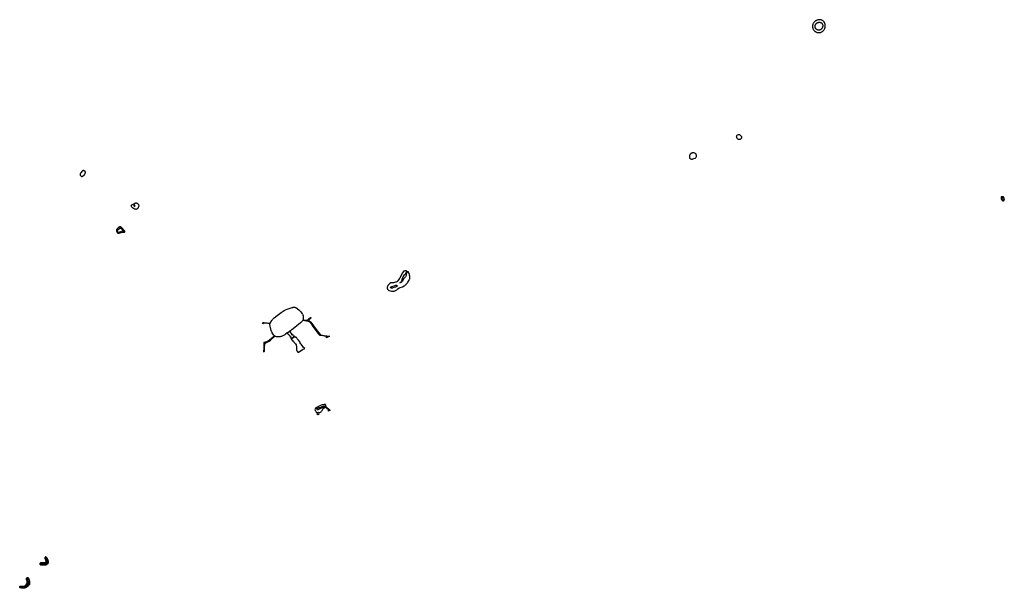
# Model space of a CAD drawing. Header units: metres. Extents: x 178255 to 187880, y 442506 to 446597.
# Tile 2 of 15: x 179494 to 180659, y 443718 to 444390. Entities that reach past the tile are written whole.
import ezdxf

# ---------------------------------------------------------------- set-up
doc = ezdxf.new("R2010")
doc.units = ezdxf.units.M

msp = doc.modelspace()

# ---------------------------------------------------------------- linework, layer by layer
at = {"layer": 'PNT_goot'}
msp.add_circle((179847.11, 443923.91), 0.8, dxfattribs=at)
at = {"layer": 'VLK_bergingsvijver', "linetype": 'Continuous'}
msp.add_lwpolyline([(179829.505, 444035.441), (179829.367, 444034.582), (179826.498, 444031.805), (179817.9, 444024.646), (179813.321, 444021.576), (179813.405, 444021.452), (179810.756, 444019.752), (179810.697, 444019.839), (179808.619, 444018.446), (179808.503, 444018.34), (179807.848, 444017.791), (179807.156, 444017.288), (179806.431, 444016.835), (179805.676, 444016.434), (179804.895, 444016.086), (179804.092, 444015.793), (179803.27, 444015.558), (179802.433, 444015.38), (179801.587, 444015.261), (179800.734, 444015.201), (179799.879, 444015.201), (179799.026, 444015.261), (179798.179, 444015.38), (179797.342, 444015.558), (179796.521, 444015.793), (179796.015, 444015.97), (179795.376, 444016.457), (179795.151, 444016.72), (179794.366, 444017.725), (179793.653, 444018.781), (179793.016, 444019.885), (179792.457, 444021.031), (179792.281, 444021.44), (179791.934, 444022.881), (179790.445, 444027.942), (179790.209, 444029.478), (179790.284, 444030.693), (179790.679, 444031.477), (179792.357, 444034.483), (179792.754, 444035.065), (179793.258, 444035.71), (179793.806, 444036.318), (179794.394, 444036.887), (179795.022, 444037.414), (179795.29, 444037.617), (179798.659, 444040.388), (179803.572, 444043.958), (179807.228, 444046.293), (179808.677, 444047.043), (179810.857, 444048.014), (179813.099, 444048.83), (179815.392, 444049.487), (179816.604, 444049.766), (179816.852, 444049.874), (179817.202, 444050.001), (179817.559, 444050.103), (179817.922, 444050.181), (179818.291, 444050.232), (179818.661, 444050.258), (179819.033, 444050.258), (179819.404, 444050.232), (179819.772, 444050.181), (179820.136, 444050.103), (179820.493, 444050.001), (179820.842, 444049.874), (179821.182, 444049.723), (179821.51, 444049.548), (179821.825, 444049.351), (179822.126, 444049.133), (179822.411, 444048.894), (179822.464, 444048.845), (179823.043, 444048.406), (179824.326, 444047.33), (179825.531, 444046.166), (179826.652, 444044.922), (179827.683, 444043.602), (179828.363, 444042.615), (179828.457, 444042.467), (179828.755, 444041.952), (179829.016, 444041.417), (179829.239, 444040.866), (179829.422, 444040.3), (179829.566, 444039.722), (179829.67, 444039.137), (179829.732, 444038.545), (179829.753, 444037.95), (179829.732, 444037.356), (179829.67, 444036.764), (179829.607, 444036.381), (179829.505, 444035.441)], dxfattribs=at)
at = {"layer": 'VLK_goot', "linetype": 'Continuous'}
for points in [[(179836.146, 444034.842), (179836.272, 444034.418), (179836.599, 444034.084), (179838.264, 444032.991), (179838.614, 444032.619), (179845.066, 444024.042), (179849.629, 444018.125), (179850.105, 444017.679), (179850.804, 444017.471), (179854.234, 444016.962), (179857.717, 444016.445), (179860.784, 444015.886), (179856.978, 444014.038), (179857.323, 444014.62), (179857.293, 444015.029), (179857.048, 444015.386), (179856.684, 444015.631), (179852.699, 444016.345), (179850.016, 444016.664), (179849.548, 444016.872), (179849.176, 444017.185), (179846.162, 444020.994), (179840.468, 444028.516), (179840.543, 444029.096), (179838.075, 444032.188), (179835.789, 444033.537), (179829.367, 444034.582), (179829.505, 444035.441), (179832.048, 444035.082), (179833.782, 444034.823), (179834.184, 444034.875), (179834.57, 444035.091), (179836.273, 444036.505), (179837.72, 444037.821), (179838.29, 444038.53), (179839.086, 444037.57), (179838.346, 444037.131), (179836.309, 444035.243), (179836.146, 444034.842)], [(179783.432, 444032.306), (179790.679, 444031.477), (179790.284, 444030.693), (179785.457, 444031.282), (179783.733, 444031.53), (179783.672, 444031.537), (179783.547, 444031.546), (179783.421, 444031.546), (179783.296, 444031.537), (179783.171, 444031.52), (179783.048, 444031.494), (179782.927, 444031.459), (179782.809, 444031.416), (179782.694, 444031.365), (179782.583, 444031.306), (179782.497, 444031.253), (179781.835, 444030.779), (179781.373, 444031.483), (179782.252, 444032.094), (179782.377, 444032.149), (179782.526, 444032.203), (179782.679, 444032.247), (179782.835, 444032.28), (179782.993, 444032.302), (179783.152, 444032.313), (179783.311, 444032.313), (179783.432, 444032.306)], [(179790.9, 444011.356), (179796.015, 444015.97), (179795.376, 444016.457), (179792.625, 444013.856), (179789.596, 444011.204), (179787.477, 444009.803), (179787.685, 444009.152), (179789.348, 444010.16), (179790.9, 444011.356)], [(179816.425, 444018.539), (179815.949, 444019.248), (179815.781, 444019.136), (179815.532, 444019.507), (179815.372, 444019.4), (179815.087, 444019.825), (179814.935, 444019.722), (179814.365, 444020.573), (179814.852, 444020.9), (179814.359, 444021.635), (179813.615, 444021.136), (179813.405, 444021.452), (179810.756, 444019.752), (179810.933, 444019.486), (179811.03, 444019.551), (179811.342, 444019.085), (179811.248, 444019.021), (179811.527, 444018.605), (179811.458, 444018.559), (179811.691, 444018.21), (179812.104, 444018.486), (179812.394, 444018.054), (179812.296, 444017.988), (179812.567, 444017.584), (179812.814, 444017.749), (179813.118, 444017.295), (179812.986, 444017.207), (179813.237, 444016.832), (179813.304, 444016.877), (179813.577, 444016.47), (179813.762, 444016.594), (179814.072, 444016.131), (179813.737, 444015.907), (179813.975, 444015.552), (179814.129, 444015.655), (179814.376, 444015.286), (179814.632, 444015.458), (179814.908, 444015.046), (179815.037, 444015.133), (179815.331, 444014.694), (179814.643, 444014.232), (179814.903, 444013.845), (179815.249, 444014.077), (179815.563, 444013.61), (179815.705, 444013.709), (179816.055, 444013.109), (179819.565, 444015.544), (179819.384, 444015.8), (179819.215, 444015.688), (179818.981, 444015.983), (179818.953, 444015.964), (179818.703, 444016.337), (179818.087, 444015.923), (179817.471, 444016.84), (179817.866, 444017.105), (179817.627, 444017.46), (179817.131, 444017.127), (179816.847, 444017.551), (179816.652, 444017.42), (179816.391, 444017.809), (179816.061, 444017.588), (179815.734, 444018.076), (179816.425, 444018.539)], [(179822.627, 444012.927), (179822.272, 444013.55), (179821.557, 444014.321), (179821.087, 444014.594), (179820.242, 444015.265), (179819.565, 444015.544), (179816.055, 444013.109), (179815.388, 444012.663), (179817.235, 444010.92), (179817.529, 444010.293), (179817.891, 444009.827), (179818.579, 444009.224), (179819.031, 444008.485), (179819.412, 444008.177), (179820.417, 444006.998), (179821.142, 444005.934), (179821.826, 444003.195), (179821.699, 444001.968), (179821.852, 444000.744), (179821.811, 443999.326), (179822.049, 443998.605), (179822.345, 443998.143), (179823.31, 443997.261), (179823.585, 443996.894), (179828.84, 444000.268), (179831.366, 444001.462), (179829.566, 444003.052), (179828.343, 444004.987), (179828.284, 444005.019), (179828.22, 444005.059), (179828.158, 444005.103), (179828.1, 444005.152), (179828.046, 444005.205), (179827.995, 444005.261), (179827.949, 444005.32), (179827.906, 444005.383), (179827.869, 444005.449), (179827.835, 444005.517), (179827.807, 444005.587), (179827.784, 444005.659), (179827.765, 444005.732), (179827.752, 444005.807), (179827.744, 444005.882), (179827.742, 444005.932), (179827.701, 444006.101), (179827.565, 444006.337), (179827.356, 444006.512), (179827.1, 444006.605), (179827.063, 444006.611), (179826.965, 444006.655), (179826.865, 444006.708), (179826.77, 444006.768), (179826.678, 444006.834), (179826.591, 444006.907), (179826.51, 444006.985), (179826.434, 444007.07), (179826.365, 444007.159), (179826.302, 444007.252), (179826.245, 444007.35), (179826.195, 444007.452), (179826.153, 444007.557), (179826.118, 444007.664), (179826.091, 444007.774), (179826.071, 444007.886), (179826.059, 444007.998), (179826.055, 444008.111), (179826.056, 444008.158), (179826.062, 444008.195), (179826.07, 444008.274), (179826.073, 444008.352), (179826.07, 444008.431), (179826.062, 444008.51), (179826.048, 444008.588), (179826.029, 444008.664), (179826.005, 444008.739), (179825.975, 444008.813), (179825.94, 444008.884), (179825.901, 444008.952), (179825.86, 444009.013), (179823.909, 444011.284), (179822.627, 444012.927)], [(179787.685, 444009.152), (179787.477, 444009.803), (179786.187, 444009.183), (179785.747, 444009.027), (179785.147, 444008.855), (179784.537, 444008.726), (179784.266, 444008.682), (179783.254, 444008.566), (179782.924, 444001.913), (179782.605, 443997.383), (179783.682, 443998.448), (179784.014, 444003.184), (179784.149, 444006.394), (179784.157, 444006.457), (179784.179, 444006.582), (179784.209, 444006.705), (179784.248, 444006.825), (179784.296, 444006.942), (179784.351, 444007.056), (179784.415, 444007.166), (179784.485, 444007.271), (179784.521, 444007.318), (179784.54, 444007.344), (179784.635, 444007.466), (179784.737, 444007.58), (179784.848, 444007.687), (179784.966, 444007.786), (179785.09, 444007.876), (179785.221, 444007.958), (179785.327, 444008.015), (179787.685, 444009.152)], [(179856.28, 443932.998), (179861.232, 443928.595), (179861.672, 443928.403), (179860.196, 443928.258), (179859.477, 443927.407), (179859.486, 443927.421), (179859.529, 443927.495), (179859.566, 443927.571), (179859.598, 443927.65), (179859.624, 443927.731), (179859.644, 443927.813), (179859.659, 443927.897), (179859.668, 443927.981), (179859.671, 443928.066), (179859.668, 443928.151), (179859.659, 443928.235), (179859.644, 443928.319), (179859.624, 443928.401), (179859.598, 443928.482), (179859.566, 443928.56), (179859.529, 443928.637), (179859.486, 443928.71), (179859.439, 443928.781), (179859.386, 443928.847), (179859.374, 443928.862), (179859.009, 443929.185), (179855.586, 443932.22), (179856.28, 443932.998)]]:
    msp.add_lwpolyline(points, dxfattribs=at)
at = {"layer": 'VLK_wadi', "linetype": 'Continuous'}
for points in [[(180437.984, 444390.095), (180437.426, 444389.896), (180437.046, 444389.774), (180436.403, 444389.518), (180435.786, 444389.206), (180435.198, 444388.842), (180434.644, 444388.428), (180434.128, 444387.968), (180433.654, 444387.464), (180433.226, 444386.921), (180432.847, 444386.342), (180432.52, 444385.733), (180432.247, 444385.097), (180432.03, 444384.441), (180431.872, 444383.767), (180431.773, 444383.083), (180431.734, 444382.392), (180431.825, 444381.546), (180432.053, 444380.288), (180432.275, 444379.676), (180432.549, 444379.086), (180432.874, 444378.521), (180433.247, 444377.988), (180433.666, 444377.488), (180434.126, 444377.027), (180434.624, 444376.608), (180435.157, 444376.234), (180435.721, 444375.908), (180436.311, 444375.632), (180436.923, 444375.409), (180437.551, 444375.24), (180438.193, 444375.126), (180438.841, 444375.069), (180439.493, 444375.068), (180440.141, 444375.124), (180440.783, 444375.237), (180441.412, 444375.404), (180442.024, 444375.627), (180442.615, 444375.901), (180443.179, 444376.226), (180443.662, 444376.57), (180444.206, 444377.026), (180444.709, 444377.528), (180445.165, 444378.071), (180445.573, 444378.653), (180445.928, 444379.267), (180446.228, 444379.911), (180446.472, 444380.578), (180446.656, 444381.264), (180446.779, 444381.963), (180446.841, 444382.67), (180446.842, 444383.38), (180446.78, 444384.087), (180446.609, 444385.032), (180446.46, 444385.604), (180446.262, 444386.162), (180446.016, 444386.7), (180445.724, 444387.214), (180445.388, 444387.702), (180445.011, 444388.158), (180444.595, 444388.579), (180444.145, 444388.963), (180443.662, 444389.306), (180443.152, 444389.605), (180442.618, 444389.859), (180442.063, 444390.065), (180441.493, 444390.223), (180440.911, 444390.33), (180440.322, 444390.385), (180439.73, 444390.39), (180439.14, 444390.342), (180438.557, 444390.244), (180437.984, 444390.095)], [(180438.42, 444387.059), (180438.727, 444387.182), (180439.043, 444387.277), (180439.366, 444387.345), (180439.693, 444387.384), (180440.023, 444387.394), (180440.353, 444387.375), (180440.679, 444387.328), (180441.001, 444387.253), (180441.314, 444387.15), (180441.618, 444387.02), (180441.908, 444386.864), (180442.185, 444386.683), (180442.444, 444386.479), (180442.684, 444386.253), (180442.904, 444386.007), (180443.102, 444385.743), (180443.276, 444385.462), (180443.425, 444385.168), (180443.547, 444384.861), (180443.643, 444384.546), (180443.796, 444383.764), (180443.841, 444383.318), (180443.847, 444382.87), (180443.813, 444382.423), (180443.741, 444381.98), (180443.631, 444381.546), (180443.483, 444381.122), (180443.298, 444380.714), (180443.055, 444380.308), (180442.827, 444379.952), (180442.543, 444379.605), (180442.23, 444379.284), (180441.89, 444378.992), (180441.551, 444378.746), (180441.212, 444378.553), (180440.858, 444378.391), (180440.492, 444378.26), (180440.115, 444378.161), (180439.731, 444378.096), (180439.343, 444378.064), (180438.953, 444378.067), (180438.565, 444378.103), (180438.182, 444378.173), (180437.806, 444378.276), (180437.441, 444378.411), (180437.089, 444378.578), (180436.753, 444378.775), (180436.435, 444379), (180436.138, 444379.252), (180435.864, 444379.529), (180435.394, 444380.15), (180435.202, 444380.488), (180435.039, 444380.842), (180434.932, 444381.207), (180434.809, 444381.586), (180434.744, 444381.97), (180434.735, 444382.409), (180434.764, 444382.838), (180434.818, 444383.231), (180434.933, 444383.68), (180435.072, 444384.086), (180435.246, 444384.48), (180435.454, 444384.856), (180435.693, 444385.213), (180435.963, 444385.548), (180436.261, 444385.857), (180436.585, 444386.14), (180436.932, 444386.393), (180437.3, 444386.616), (180437.686, 444386.805), (180438.087, 444386.96), (180438.42, 444387.059)], [(180343.448, 444249.124), (180342.771, 444249.847), (180342.232, 444250.894), (180342.047, 444251.894), (180342.109, 444252.741), (180342.417, 444253.51), (180343.048, 444254.034), (180344.294, 444254.48), (180345.249, 444254.403), (180345.957, 444254.08), (180346.757, 444253.464), (180347.173, 444252.941), (180347.634, 444252.094), (180347.758, 444251.294), (180347.65, 444250.417), (180347.111, 444249.447), (180346.295, 444248.785), (180345.526, 444248.477), (180344.895, 444248.539), (180344.402, 444248.693), (180343.448, 444249.124)], [(180290.131, 444225.653), (180292.555, 444226.773), (180292.676, 444226.511), (180292.839, 444226.269), (180293.529, 444226.742), (180293.886, 444227.197), (180294.219, 444227.739), (180294.502, 444228.416), (180294.613, 444228.909), (180294.613, 444229.561), (180294.539, 444230.214), (180294.367, 444230.67), (180294.083, 444231.187), (180293.726, 444231.667), (180293.271, 444232.012), (180292.766, 444232.332), (180292.47, 444232.48), (180292.076, 444232.652), (180291.559, 444232.825), (180291.042, 444232.911), (180290.611, 444232.911), (180290.155, 444232.898), (180289.527, 444232.788), (180288.986, 444232.603), (180288.592, 444232.418), (180288.222, 444232.234), (180287.89, 444231.987), (180287.631, 444231.778), (180287.36, 444231.47), (180287.052, 444231.076), (180286.769, 444230.756), (180286.585, 444230.374), (180286.377, 444229.894), (180286.289, 444229.672), (180286.172, 444228.996), (180286.14, 444228.515), (180286.156, 444228.09), (180286.203, 444227.739), (180286.351, 444227.21), (180286.486, 444226.779), (180286.658, 444226.409), (180286.991, 444226.049), (180287.354, 444225.789), (180287.709, 444225.631), (180288.221, 444225.513), (180288.741, 444225.473), (180289.206, 444225.473), (180289.718, 444225.56), (180290.131, 444225.653)], [(179567.126, 444205.247), (179567.38, 444205.156), (179567.612, 444205.088), (179567.848, 444205.041), (179568.008, 444205.027), (179568.073, 444205.029), (179568.138, 444205.034), (179568.203, 444205.043), (179568.329, 444205.073), (179568.572, 444205.172), (179568.766, 444205.275), (179569.146, 444205.479), (179569.524, 444205.699), (179569.898, 444205.965), (179570.248, 444206.263), (179570.57, 444206.59), (179570.863, 444206.943), (179571.045, 444207.2), (179571.404, 444207.792), (179571.711, 444208.413), (179571.962, 444209.059), (179572.005, 444209.19), (179572.11, 444209.549), (179572.141, 444209.699), (179572.162, 444209.945), (179572.156, 444210.048), (179572.148, 444210.099), (179572.135, 444210.161), (179572.106, 444210.258), (179572.071, 444210.352), (179572.028, 444210.443), (179572.019, 444210.46), (179571.831, 444210.781), (179571.726, 444210.942), (179570.703, 444211.664), (179570.384, 444211.755), (179570.119, 444211.818), (179569.753, 444211.875), (179569.557, 444211.884), (179569.422, 444211.876), (179569.288, 444211.857), (179569.019, 444211.777), (179568.803, 444211.666), (179568.703, 444211.598), (179568.516, 444211.44), (179568.287, 444211.215), (179568.079, 444210.971), (179567.892, 444210.71), (179567.142, 444209.652), (179566.504, 444208.918), (179566.384, 444208.775), (179566.24, 444208.574), (179566.115, 444208.361), (179566.008, 444208.138), (179565.944, 444207.949), (179565.886, 444207.714), (179565.8, 444207.273), (179565.781, 444207.18), (179565.758, 444207.023), (179565.749, 444206.865), (179565.75, 444206.849), (179565.752, 444206.822), (179565.759, 444206.768), (179565.77, 444206.714), (179565.777, 444206.688), (179565.785, 444206.662), (179565.805, 444206.611), (179565.816, 444206.586), (179565.841, 444206.537), (179565.87, 444206.491), (179565.902, 444206.447), (179567.126, 444205.247)], [(180654.86, 444180.871), (180654.779, 444180.839), (180654.699, 444180.772), (180654.647, 444180.682), (180654.63, 444180.602), (180654.628, 444180.573), (180654.615, 444180.191), (180654.628, 444179.809), (180654.668, 444179.428), (180654.734, 444179.052), (180654.827, 444178.681), (180654.945, 444178.318), (180655.088, 444177.963), (180655.255, 444177.62), (180655.447, 444177.289), (180655.66, 444176.972), (180655.828, 444176.753), (180655.893, 444176.693), (180656.195, 444176.518), (180656.353, 444176.448), (180656.514, 444176.389), (180656.68, 444176.342), (180656.848, 444176.306), (180657.019, 444176.282), (180657.19, 444176.27), (180657.362, 444176.27), (180657.534, 444176.282), (180657.704, 444176.306), (180657.873, 444176.342), (180658.038, 444176.389), (180658.2, 444176.448), (180658.347, 444176.513), (180658.517, 444176.79), (180658.486, 444177.444), (180658.382, 444178.434), (180658.21, 444179.414), (180658.065, 444180.027), (180657.965, 444180.183), (180657.868, 444180.26), (180657.603, 444180.454), (180657.324, 444180.628), (180657.034, 444180.782), (180656.734, 444180.915), (180656.609, 444180.955), (180656.457, 444180.973), (180656.125, 444180.997), (180655.793, 444180.997), (180655.461, 444180.973), (180655.132, 444180.927), (180654.86, 444180.871)], [(180655.394, 444178.985), (180655.559, 444179.27), (180655.716, 444179.419), (180655.846, 444179.5), (180656.002, 444179.582), (180656.163, 444179.654), (180656.328, 444179.714), (180656.497, 444179.763), (180656.669, 444179.799), (180656.843, 444179.824), (180656.901, 444179.829), (180657.114, 444179.764), (180657.242, 444179.655), (180657.391, 444179.511), (180657.531, 444179.356), (180657.659, 444179.192), (180657.775, 444179.02), (180657.879, 444178.84), (180657.97, 444178.653), (180658.048, 444178.46), (180658.112, 444178.263), (180658.162, 444178.061), (180658.199, 444177.856), (180658.197, 444177.638), (180658.185, 444177.603), (180658.155, 444177.53), (180658.121, 444177.459), (180658.081, 444177.391), (180658.037, 444177.325), (180657.988, 444177.263), (180657.936, 444177.204), (180657.879, 444177.149), (180657.818, 444177.099), (180657.754, 444177.052), (180657.687, 444177.01), (180657.618, 444176.973), (180657.546, 444176.941), (180657.471, 444176.914), (180657.396, 444176.892), (180657.318, 444176.876), (180657.24, 444176.865), (180657.161, 444176.859), (180657.082, 444176.859), (180657.004, 444176.865), (180656.925, 444176.876), (180656.848, 444176.892), (180656.772, 444176.914), (180656.698, 444176.941), (180656.626, 444176.973), (180656.556, 444177.01), (180656.489, 444177.052), (180656.426, 444177.098), (180656.155, 444177.359), (180655.911, 444177.63), (180655.686, 444177.918), (180655.482, 444178.22), (180655.359, 444178.456), (180655.337, 444178.66), (180655.394, 444178.985)], [(179629.242, 444172.488), (179630.582, 444173.223), (179630.813, 444173.326), (179631.054, 444173.413), (179631.3, 444173.484), (179631.55, 444173.537), (179631.804, 444173.573), (179631.825, 444173.575), (179631.917, 444173.58), (179632.086, 444173.58), (179632.254, 444173.568), (179632.421, 444173.545), (179632.586, 444173.51), (179632.749, 444173.463), (179632.878, 444173.417), (179632.915, 444173.402), (179633.148, 444173.299), (179633.373, 444173.179), (179633.589, 444173.044), (179633.796, 444172.894), (179633.991, 444172.73), (179634.058, 444172.668), (179634.227, 444172.503), (179634.411, 444172.299), (179634.581, 444172.082), (179634.735, 444171.853), (179634.872, 444171.615), (179634.933, 444171.496), (179635.214, 444170.634), (179635.246, 444169.748), (179635.031, 444168.892), (179634.636, 444168.081), (179633.95, 444167.126), (179633.053, 444166.406), (179632.405, 444166.148), (179631.718, 444166.05), (179631.621, 444166.052), (179631.381, 444166.069), (179631.142, 444166.102), (179630.906, 444166.153), (179630.674, 444166.219), (179630.447, 444166.302), (179630.247, 444166.39), (179628.881, 444167.166), (179627.96, 444167.811), (179627.148, 444168.598), (179626.642, 444169.377), (179626.427, 444170.212), (179626.43, 444170.306), (179626.44, 444170.401), (179626.457, 444170.496), (179626.48, 444170.589), (179626.51, 444170.681), (179626.546, 444170.77), (179626.588, 444170.856), (179626.636, 444170.939), (179626.69, 444171.019), (179626.695, 444171.026), (179626.77, 444171.12), (179626.883, 444171.245), (179627.004, 444171.362), (179627.133, 444171.471), (179627.27, 444171.57), (179627.413, 444171.659), (179627.509, 444171.712), (179628.644, 444172.197), (179630.201, 444169.395), (179631.07, 444170.003), (179629.242, 444172.488)], [(179610.97, 444137.76), (179611.847, 444137.802), (179614.358, 444138.465), (179615.912, 444138.979), (179618.072, 444139.089), (179618.516, 444139.198), (179618.835, 444139.437), (179618.917, 444139.837), (179618.812, 444140.275), (179618.541, 444140.69), (179615.553, 444143.893), (179614.021, 444145.356), (179612.614, 444145.253), (179612.563, 444145.241), (179612.425, 444145.201), (179612.29, 444145.152), (179612.159, 444145.094), (179612.032, 444145.026), (179611.91, 444144.95), (179611.794, 444144.866), (179611.789, 444144.862), (179609.329, 444142.419), (179608.969, 444141.676), (179608.967, 444141.668), (179608.938, 444141.503), (179608.921, 444141.337), (179608.915, 444141.17), (179608.921, 444141.003), (179608.938, 444140.837), (179608.967, 444140.672), (179608.983, 444140.603), (179609.628, 444138.751), (179610.078, 444138.154), (179610.494, 444137.898), (179610.97, 444137.76)], [(179614.722, 444143.457), (179615.364, 444142.704), (179616.474, 444141.668), (179617.57, 444141.034), (179617.712, 444140.902), (179617.847, 444140.669), (179617.893, 444140.436), (179617.869, 444140.251), (179617.827, 444140.189), (179617.732, 444140.109), (179617.616, 444140.067), (179617.538, 444140.062), (179616.711, 444140.235), (179616.681, 444140.241), (179616.494, 444140.267), (179616.305, 444140.28), (179616.116, 444140.28), (179615.927, 444140.267), (179615.74, 444140.241), (179615.555, 444140.201), (179615.512, 444140.19), (179613.545, 444139.635), (179612.539, 444139.247), (179611.681, 444138.712), (179611.46, 444138.637), (179611.195, 444138.637), (179611.099, 444138.66), (179610.863, 444138.848), (179610.262, 444139.877), (179610.086, 444140.675), (179610.16, 444141.469), (179610.164, 444141.48), (179610.219, 444141.617), (179610.284, 444141.75), (179610.358, 444141.877), (179610.44, 444141.999), (179610.531, 444142.116), (179610.63, 444142.225), (179610.736, 444142.328), (179610.813, 444142.394), (179612.794, 444143.844), (179613.192, 444143.985), (179613.661, 444143.97), (179614.722, 444143.457)], [(179952.156, 444092.911), (179952.025, 444092.98), (179951.865, 444093.051), (179951.699, 444093.111), (179951.53, 444093.16), (179951.359, 444093.196), (179951.185, 444093.221), (179951.009, 444093.233), (179950.871, 444093.234), (179949.996, 444093.213), (179949.832, 444093.2), (179949.604, 444093.168), (179949.38, 444093.12), (179949.159, 444093.057), (179948.943, 444092.978), (179948.733, 444092.885), (179948.531, 444092.777), (179948.336, 444092.656), (179948.15, 444092.521), (179947.974, 444092.373), (179947.863, 444092.268), (179946.927, 444091.014), (179945.399, 444088.286), (179943.903, 444084.782), (179943.246, 444083.692), (179941.55, 444081.417), (179941.336, 444081.181), (179941.08, 444080.934), (179940.808, 444080.706), (179940.521, 444080.497), (179940.419, 444080.43), (179939.576, 444080.026), (179938.669, 444079.741), (179936.491, 444079.315), (179934.321, 444079.182), (179932.913, 444078.929), (179932.824, 444078.894), (179932.558, 444078.776), (179932.302, 444078.639), (179932.055, 444078.485), (179931.82, 444078.314), (179931.597, 444078.127), (179931.581, 444078.113), (179930.461, 444076.931), (179929.711, 444075.947), (179929.147, 444074.877), (179928.891, 444073.836), (179928.925, 444072.756), (179929.3, 444071.712), (179929.978, 444070.856), (179930.09, 444070.765), (179930.308, 444070.607), (179930.537, 444070.464), (179930.775, 444070.337), (179931.021, 444070.227), (179931.142, 444070.181), (179933.861, 444069.41), (179935.255, 444069.202), (179935.411, 444069.195), (179935.897, 444069.195), (179936.381, 444069.229), (179936.862, 444069.296), (179937.064, 444069.335), (179937.361, 444069.402), (179937.813, 444069.532), (179938.256, 444069.693), (179938.686, 444069.884), (179938.778, 444069.93), (179940.249, 444070.906), (179941.626, 444072.036), (179943.091, 444073.044), (179944.074, 444073.49), (179947.143, 444074.568), (179949.063, 444075.475), (179949.503, 444075.757), (179950.123, 444076.207), (179950.709, 444076.699), (179951.26, 444077.231), (179951.375, 444077.352), (179952.105, 444078.175), (179952.975, 444079.29), (179953.32, 444079.779), (179954.805, 444082.206), (179954.81, 444082.216), (179955.087, 444082.784), (179955.324, 444083.37), (179955.52, 444083.972), (179955.673, 444084.585), (179955.688, 444084.659), (179955.721, 444084.865), (179955.763, 444085.264), (179955.777, 444085.665), (179955.763, 444086.067), (179955.721, 444086.466), (179955.712, 444086.526), (179955.588, 444087.195), (179955.363, 444088.096), (179955.145, 444088.785), (179954.064, 444091.787), (179952.964, 444092.338), (179951.388, 444089.247), (179951.225, 444087.978), (179950.995, 444087.086), (179950.656, 444086.417), (179948.392, 444083.724), (179946.955, 444081.241), (179946.471, 444080.595), (179946.369, 444080.486), (179946.11, 444080.236), (179945.834, 444080.005), (179945.543, 444079.793), (179945.325, 444079.654), (179943.93, 444078.965), (179944.691, 444079.618), (179944.727, 444079.65), (179945.148, 444080.057), (179945.541, 444080.493), (179945.901, 444080.954), (179945.952, 444081.025), (179945.974, 444081.061), (179946.13, 444081.33), (179946.267, 444081.61), (179946.383, 444081.899), (179946.479, 444082.195), (179946.555, 444082.497), (179946.609, 444082.803), (179946.623, 444082.915), (179946.665, 444083.29), (179946.748, 444083.76), (179946.864, 444084.224), (179946.994, 444084.63), (179947.912, 444086.151), (179948.968, 444088.351), (179949.379, 444088.84), (179950.553, 444089.632), (179952.156, 444092.911)], [(179940.248, 444075.992), (179940.584, 444075.475), (179940.518, 444075.184), (179940.283, 444074.954), (179940.027, 444074.769), (179939.736, 444074.587), (179939.432, 444074.426), (179939.118, 444074.286), (179938.794, 444074.168), (179938.782, 444074.164), (179937.219, 444073.672), (179935.505, 444073.013), (179935.352, 444072.959), (179935.126, 444072.894), (179934.897, 444072.846), (179934.664, 444072.813), (179934.43, 444072.797), (179934.195, 444072.797), (179933.961, 444072.813), (179933.755, 444072.841), (179933.162, 444073.127), (179933.008, 444073.363), (179932.963, 444073.63), (179933.211, 444074.089), (179933.227, 444074.106), (179933.364, 444074.238), (179933.509, 444074.36), (179933.663, 444074.472), (179933.824, 444074.572), (179933.992, 444074.661), (179934.166, 444074.739), (179934.344, 444074.804), (179934.351, 444074.806), (179937.357, 444075.524), (179939.326, 444076.323), (179939.785, 444076.293), (179940.248, 444075.992)], [(179848.614, 443925.828), (179849.469, 443925.82), (179850.083, 443926.095), (179850.665, 443926.54), (179851.43, 443927.317), (179852.05, 443928.189), (179853.202, 443930.317), (179853.789, 443930.915), (179855.586, 443932.22), (179856.28, 443932.998), (179856.318, 443933.537), (179856.233, 443934.489), (179856.209, 443934.566), (179856.048, 443934.844), (179855.803, 443935.05), (179855.522, 443935.156), (179854.271, 443935.19), (179852.231, 443934.963), (179850.698, 443934.384), (179848.421, 443933.37), (179846.22, 443932.2), (179844.743, 443931.299), (179843.729, 443929.912), (179843.556, 443929.261), (179843.629, 443928.66), (179843.802, 443928.22), (179844.622, 443927.19), (179844.764, 443926.55), (179844.966, 443926.159), (179845.363, 443925.889), (179846.56, 443925.76), (179847.562, 443925.968), (179848.614, 443925.828)], [(179854.969, 443932.905), (179854.383, 443932.597), (179853.615, 443932.403), (179852.119, 443931.299), (179849.255, 443930.157), (179847.513, 443929.165), (179846.962, 443929.007), (179846.507, 443929.027), (179846.153, 443929.222), (179846.034, 443929.528), (179846.04, 443929.894), (179846.169, 443930.341), (179846.413, 443930.709), (179846.909, 443931.071), (179848.305, 443931.508), (179849.847, 443931.8), (179850.56, 443932.019), (179852.157, 443932.943), (179853.449, 443933.584), (179853.923, 443933.732), (179854.414, 443933.757), (179854.73, 443933.651), (179854.937, 443933.369), (179854.969, 443932.905)], [(179526.089, 443748.254), (179526.363, 443748.739), (179526.39, 443748.806), (179526.413, 443748.875), (179526.43, 443748.947), (179526.443, 443749.019), (179526.451, 443749.092), (179526.453, 443749.165), (179526.451, 443749.239), (179526.443, 443749.312), (179526.43, 443749.384), (179526.413, 443749.455), (179526.401, 443749.493), (179526.118, 443750.136), (179525.602, 443751.945), (179525.364, 443752.448), (179524.783, 443753.245), (179524.746, 443753.301), (179524.706, 443753.37), (179524.671, 443753.442), (179524.641, 443753.516), (179524.616, 443753.592), (179524.597, 443753.669), (179524.583, 443753.748), (179524.575, 443753.828), (179524.572, 443753.907), (179524.575, 443753.987), (179524.583, 443754.067), (179524.587, 443754.093), (179524.772, 443754.427), (179525.139, 443754.32), (179525.205, 443754.277), (179525.327, 443754.189), (179525.443, 443754.091), (179525.552, 443753.986), (179525.653, 443753.874), (179525.746, 443753.754), (179525.831, 443753.629), (179525.848, 443753.601), (179526.235, 443752.728), (179526.85, 443750.625), (179527.201, 443748.892), (179526.995, 443747.424), (179526.857, 443747.146), (179527.537, 443746.708), (179527.973, 443747.2), (179528.28, 443747.781), (179528.419, 443748.935), (179528.405, 443749.566), (179528.393, 443749.655), (179528.333, 443749.997), (179528.249, 443750.334), (179528.142, 443750.665), (179528.011, 443750.987), (179527.98, 443751.056), (179526.819, 443753.503), (179526.186, 443754.427), (179525.862, 443754.71), (179525.487, 443754.894), (179524.907, 443754.917), (179524.403, 443754.727), (179524.113, 443754.255), (179524.124, 443753.642), (179525.013, 443751.594), (179525.319, 443750.372), (179525.261, 443749.558), (179524.916, 443748.736), (179524.593, 443748.301), (179524.177, 443747.996), (179523.418, 443747.88), (179520.098, 443747.926), (179519.174, 443747.784), (179518.587, 443747.497), (179518.196, 443747.022), (179518.155, 443746.726), (179518.371, 443746.172), (179518.582, 443745.959), (179518.583, 443745.958), (179518.71, 443745.866), (179518.843, 443745.782), (179518.982, 443745.709), (179519.126, 443745.645), (179519.273, 443745.591), (179519.424, 443745.548), (179519.578, 443745.515), (179519.693, 443745.498), (179520.989, 443745.434), (179525.562, 443745.629), (179526.218, 443745.872), (179526.989, 443746.38), (179526.51, 443746.71), (179525.898, 443746.226), (179525.673, 443746.521), (179524.551, 443746.32), (179523.258, 443746.24), (179521.253, 443746.436), (179519.517, 443746.278), (179518.933, 443746.413), (179518.753, 443746.597), (179518.934, 443746.898), (179518.973, 443746.929), (179519.042, 443746.98), (179519.115, 443747.026), (179519.191, 443747.066), (179519.27, 443747.101), (179519.351, 443747.131), (179519.434, 443747.154), (179519.518, 443747.172), (179519.603, 443747.184), (179519.689, 443747.19), (179519.775, 443747.19), (179519.861, 443747.184), (179519.904, 443747.179), (179520.965, 443746.981), (179524.569, 443746.942), (179525.15, 443747.01), (179526.089, 443748.254), (179525.535, 443754.604)], [(179526.089, 443748.254), (179526.995, 443747.424), (179527.201, 443748.892), (179526.85, 443750.625), (179526.235, 443752.728), (179525.848, 443753.601), (179525.831, 443753.629), (179525.746, 443753.754), (179525.653, 443753.874), (179525.552, 443753.986), (179525.443, 443754.091), (179525.327, 443754.189), (179525.205, 443754.277), (179525.139, 443754.32), (179524.772, 443754.427), (179524.587, 443754.093), (179524.583, 443754.067), (179524.575, 443753.987), (179524.572, 443753.907), (179524.575, 443753.828), (179524.583, 443753.748), (179524.597, 443753.669), (179524.616, 443753.592), (179524.641, 443753.516), (179524.671, 443753.442), (179524.706, 443753.37), (179524.746, 443753.301), (179524.783, 443753.245), (179525.364, 443752.448), (179525.602, 443751.945), (179526.118, 443750.136), (179526.401, 443749.493), (179526.413, 443749.455), (179526.43, 443749.384), (179526.443, 443749.312), (179526.451, 443749.239), (179526.453, 443749.165), (179526.451, 443749.092), (179526.443, 443749.019), (179526.43, 443748.947), (179526.413, 443748.875), (179526.39, 443748.806), (179526.363, 443748.739), (179526.089, 443748.254)], [(179526.995, 443747.424), (179526.857, 443747.146)], [(179504.222, 443722.764), (179502.967, 443721.297), (179502.218, 443720.792), (179501.279, 443720.293), (179499.596, 443719.827), (179497.816, 443719.483), (179496.9, 443719.542), (179496.13, 443719.748), (179496.103, 443719.753), (179495.878, 443719.753), (179495.667, 443719.676), (179495.595, 443719.628), (179495.416, 443719.206), (179495.647, 443718.788), (179495.723, 443718.739), (179496.003, 443718.637), (179496.302, 443718.637), (179496.32, 443718.64), (179497.105, 443718.8), (179499.484, 443718.992), (179500.493, 443719.244), (179502.11, 443719.88), (179503.705, 443720.856), (179503.889, 443720.67), (179504.404, 443721.242), (179504.919, 443720.844), (179504.342, 443720.155), (179502.235, 443718.739), (179501.193, 443718.282), (179500.106, 443717.97), (179498.822, 443717.784), (179497.544, 443717.79), (179496.519, 443717.944), (179494.975, 443718.322), (179494.613, 443718.571), (179494.438, 443719.166), (179494.52, 443719.786), (179494.944, 443720.139), (179495.69, 443720.312), (179497.543, 443720.315), (179498.59, 443720.44), (179501.181, 443721.187), (179501.681, 443721.482), (179502.926, 443723.007), (179503.18, 443723.501), (179503.306, 443724.051), (179503.325, 443724.665), (179503.122, 443726.187), (179502.577, 443727.971), (179502.383, 443728.895), (179502.415, 443729.397), (179502.589, 443729.856), (179502.857, 443730.158), (179503.557, 443730.503), (179503.925, 443730.527), (179504.266, 443730.441), (179504.564, 443730.261), (179504.924, 443729.771), (179505.58, 443727.668), (179505.904, 443726.167), (179506.072, 443724.909), (179506.144, 443723.042), (179505.901, 443722.364), (179505.124, 443721.394), (179504.744, 443721.675), (179505.112, 443722.281), (179504.933, 443722.376), (179505.029, 443724.872), (179504.976, 443725.727), (179504.442, 443727.589), (179504.361, 443728.546), (179504.352, 443728.629), (179504.333, 443728.734), (179504.307, 443728.838), (179504.274, 443728.94), (179504.234, 443729.039), (179504.187, 443729.135), (179504.133, 443729.228), (179504.074, 443729.317), (179504.008, 443729.401), (179504.002, 443729.408), (179503.702, 443729.592), (179503.438, 443729.382), (179503.361, 443729.223), (179503.308, 443728.919), (179503.361, 443728.615), (179503.369, 443728.594), (179503.74, 443727.761), (179504.156, 443726.451), (179504.293, 443725.238), (179504.222, 443722.764)]]:
    msp.add_lwpolyline(points, dxfattribs=at)

doc.saveas('drawing.dxf')
